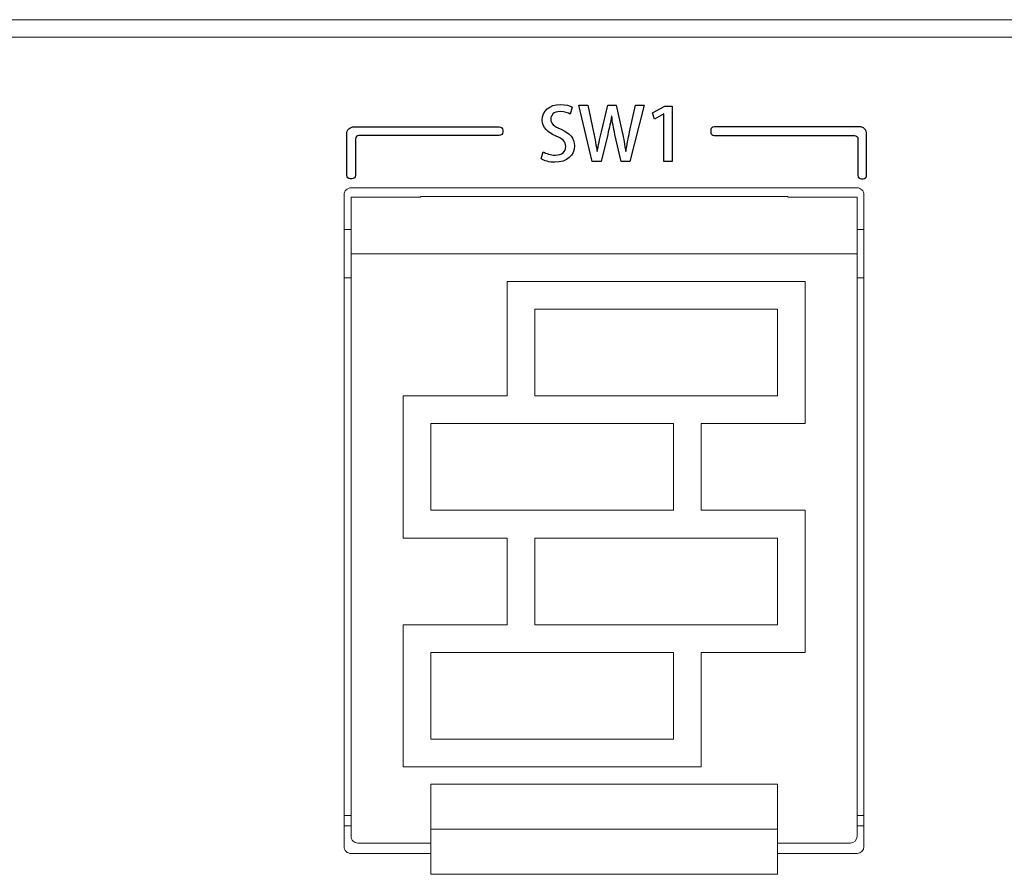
# Model space of a CAD drawing. Header units: millimetres. Extents: x -420 to 420, y -297 to 297.
# Tile 22 of 202: x -294 to -266, y -68 to -43. Entities that reach past the tile are written whole.
import ezdxf

# ---------------------------------------------------------------- set-up
doc = ezdxf.new("R2010")
doc.units = ezdxf.units.MM
doc.header["$MEASUREMENT"] = 0
doc.layers.add('layer 1', color=7, linetype='Continuous')

msp = doc.modelspace()

# ---------------------------------------------------------------- linework, layer by layer
at = {"layer": 'layer 1', "lineweight": 9}
for points in [[(-319.2105, -43.2013), (-319.2105, -43.2013), (-264.2095, -43.2013), (-264.2095, -43.2013)], [(-319.2105, -43.7013), (-319.2105, -43.7013), (-264.2095, -43.7013), (-264.2095, -43.7013)], [(-284.7099, -48.2514), (-284.7099, -48.2514), (-284.7099, -67.0518), (-284.7099, -67.0518)], [(-269.9096, -48.0514), (-269.9096, -48.0514), (-284.5099, -48.0514), (-284.5099, -48.0514)], [(-269.7096, -67.0518), (-269.7096, -67.0518), (-269.7096, -48.2514), (-269.7096, -48.2514)], [(-282.5098, -48.318), (-282.5098, -48.318), (-284.5099, -48.318), (-284.5099, -48.318)], [(-284.5099, -48.3218), (-284.5099, -48.3218), (-284.5099, -48.318), (-284.5099, -48.318)], [(-282.5098, -48.3218), (-282.5098, -48.3218), (-284.5099, -48.3218), (-284.5099, -48.3218)], [(-284.5099, -48.3218), (-284.5099, -48.3218), (-284.5099, -49.9514), (-284.5099, -49.9514)], [(-271.9096, -48.3014), (-271.9096, -48.3014), (-282.5098, -48.3014), (-282.5098, -48.3014)], [(-282.5098, -48.3218), (-282.5098, -48.3218), (-282.5098, -48.3014), (-282.5098, -48.3014)], [(-271.9096, -48.3014), (-271.9096, -48.3014), (-271.9096, -48.3218), (-271.9096, -48.3218)], [(-269.9096, -48.318), (-269.9096, -48.318), (-271.9096, -48.318), (-271.9096, -48.318)], [(-269.9096, -48.3218), (-269.9096, -48.3218), (-271.9096, -48.3218), (-271.9096, -48.3218)], [(-269.9096, -48.318), (-269.9096, -48.318), (-269.9096, -48.3218), (-269.9096, -48.3218)], [(-269.9096, -48.3218), (-269.9096, -48.3218), (-269.9096, -49.9514), (-269.9096, -49.9514)], [(-284.7099, -49.2514), (-284.7099, -49.2514), (-284.5099, -49.2514), (-284.5099, -49.2514)], [(-269.7096, -49.2514), (-269.7096, -49.2514), (-269.9096, -49.2514), (-269.9096, -49.2514)], [(-284.5099, -49.9514), (-284.5099, -49.9514), (-284.5099, -66.7518), (-284.5099, -66.7518)], [(-269.9096, -49.9514), (-269.9096, -49.9514), (-284.5099, -49.9514), (-284.5099, -49.9514)], [(-269.9096, -49.9514), (-269.9096, -49.9514), (-269.9096, -66.7518), (-269.9096, -66.7518)], [(-284.7099, -50.6515), (-284.7099, -50.6515), (-284.5099, -50.6515), (-284.5099, -50.6515)], [(-280.0098, -54.0515), (-280.0098, -54.0515), (-280.0098, -50.7515), (-280.0098, -50.7515)], [(-280.0098, -50.7515), (-280.0098, -50.7515), (-271.4096, -50.7515), (-271.4096, -50.7515)], [(-271.4096, -54.8515), (-271.4096, -54.8515), (-271.4096, -50.7515), (-271.4096, -50.7515)], [(-269.7096, -50.6515), (-269.7096, -50.6515), (-269.9096, -50.6515), (-269.9096, -50.6515)], [(-279.2098, -54.0515), (-279.2098, -54.0515), (-279.2098, -51.5515), (-279.2098, -51.5515)], [(-279.2098, -51.5515), (-279.2098, -51.5515), (-272.2096, -51.5515), (-272.2096, -51.5515)], [(-272.2096, -54.0515), (-272.2096, -54.0515), (-272.2096, -51.5515), (-272.2096, -51.5515)], [(-283.0099, -54.0515), (-283.0099, -54.0515), (-280.0098, -54.0515), (-280.0098, -54.0515)], [(-283.0099, -58.1516), (-283.0099, -58.1516), (-283.0099, -54.0515), (-283.0099, -54.0515)], [(-279.2098, -54.0515), (-279.2098, -54.0515), (-272.2096, -54.0515), (-272.2096, -54.0515)], [(-282.2098, -54.8515), (-282.2098, -54.8515), (-275.2097, -54.8515), (-275.2097, -54.8515)], [(-282.2098, -57.3516), (-282.2098, -57.3516), (-282.2098, -54.8515), (-282.2098, -54.8515)], [(-275.2097, -57.3516), (-275.2097, -57.3516), (-275.2097, -54.8515), (-275.2097, -54.8515)], [(-274.4097, -57.3516), (-274.4097, -57.3516), (-274.4097, -54.8515), (-274.4097, -54.8515)], [(-274.4097, -54.8515), (-274.4097, -54.8515), (-271.4096, -54.8515), (-271.4096, -54.8515)], [(-282.2098, -57.3516), (-282.2098, -57.3516), (-275.2097, -57.3516), (-275.2097, -57.3516)], [(-274.4097, -57.3516), (-274.4097, -57.3516), (-271.4096, -57.3516), (-271.4096, -57.3516)], [(-271.4096, -61.4517), (-271.4096, -61.4517), (-271.4096, -57.3516), (-271.4096, -57.3516)], [(-283.0099, -58.1516), (-283.0099, -58.1516), (-280.0098, -58.1516), (-280.0098, -58.1516)], [(-280.0098, -60.6516), (-280.0098, -60.6516), (-280.0098, -58.1516), (-280.0098, -58.1516)], [(-279.2098, -58.1516), (-279.2098, -58.1516), (-272.2096, -58.1516), (-272.2096, -58.1516)], [(-279.2098, -60.6516), (-279.2098, -60.6516), (-279.2098, -58.1516), (-279.2098, -58.1516)], [(-272.2096, -60.6516), (-272.2096, -60.6516), (-272.2096, -58.1516), (-272.2096, -58.1516)], [(-283.0099, -60.6516), (-283.0099, -60.6516), (-280.0098, -60.6516), (-280.0098, -60.6516)], [(-283.0099, -64.7517), (-283.0099, -64.7517), (-283.0099, -60.6516), (-283.0099, -60.6516)], [(-279.2098, -60.6516), (-279.2098, -60.6516), (-272.2096, -60.6516), (-272.2096, -60.6516)], [(-282.2098, -61.4517), (-282.2098, -61.4517), (-275.2097, -61.4517), (-275.2097, -61.4517)], [(-282.2098, -63.9517), (-282.2098, -63.9517), (-282.2098, -61.4517), (-282.2098, -61.4517)], [(-275.2097, -63.9517), (-275.2097, -63.9517), (-275.2097, -61.4517), (-275.2097, -61.4517)], [(-274.4097, -64.7517), (-274.4097, -64.7517), (-274.4097, -61.4517), (-274.4097, -61.4517)], [(-274.4097, -61.4517), (-274.4097, -61.4517), (-271.4096, -61.4517), (-271.4096, -61.4517)], [(-282.2098, -63.9517), (-282.2098, -63.9517), (-275.2097, -63.9517), (-275.2097, -63.9517)], [(-283.0099, -64.7517), (-283.0099, -64.7517), (-274.4097, -64.7517), (-274.4097, -64.7517)], [(-272.2096, -65.2545), (-272.2096, -65.2545), (-282.2098, -65.2545), (-282.2098, -65.2545)], [(-282.2098, -65.2545), (-282.2098, -65.2545), (-282.2098, -66.5546), (-282.2098, -66.5546)], [(-272.2096, -65.2545), (-272.2096, -65.2545), (-272.2096, -66.5546), (-272.2096, -66.5546)], [(-284.7099, -66.1517), (-284.7099, -66.1517), (-284.5099, -66.1517), (-284.5099, -66.1517)], [(-269.9096, -66.1517), (-269.9096, -66.1517), (-269.7096, -66.1517), (-269.7096, -66.1517)], [(-284.5099, -66.4518), (-284.5099, -66.4518), (-284.7099, -66.4518), (-284.7099, -66.4518)], [(-269.7096, -66.4518), (-269.7096, -66.4518), (-269.9096, -66.4518), (-269.9096, -66.4518)], [(-272.2096, -66.5546), (-272.2096, -66.5546), (-282.2098, -66.5546), (-282.2098, -66.5546)], [(-282.2098, -66.5546), (-282.2098, -66.5546), (-282.2098, -67.8518), (-282.2098, -67.8518)], [(-272.2096, -66.5546), (-272.2096, -66.5546), (-272.2096, -67.8518), (-272.2096, -67.8518)], [(-270.1096, -66.9518), (-269.9992, -66.9518), (-269.9096, -66.8622), (-269.9096, -66.7518)], [(-282.2098, -66.9518), (-282.2098, -66.9518), (-284.3099, -66.9518), (-284.3099, -66.9518)], [(-270.1096, -66.9518), (-270.1096, -66.9518), (-272.2096, -66.9518), (-272.2096, -66.9518)], [(-284.5099, -67.2518), (-284.5099, -67.2518), (-282.2098, -67.2518), (-282.2098, -67.2518)], [(-272.2096, -67.2518), (-272.2096, -67.2518), (-269.9096, -67.2518), (-269.9096, -67.2518)], [(-269.9096, -67.2518), (-269.7992, -67.2518), (-269.7096, -67.1622), (-269.7096, -67.0518)], [(-272.2096, -67.8518), (-272.2096, -67.8518), (-282.2098, -67.8518), (-282.2098, -67.8518)]]:
    msp.add_open_spline(points, degree=3, dxfattribs=at)
at = {"layer": 'layer 1'}
for points, knots in [([(-278.1268, -45.7201), (-278.1967, -45.6841), (-278.3131, -45.646), (-278.4676, -45.646), (-278.4676, -45.646), (-278.7893, -45.646), (-278.9947, -45.8386), (-278.9947, -46.0948), (-278.9947, -46.0948), (-278.9947, -46.3149), (-278.8317, -46.461), (-278.5904, -46.5583), (-278.5904, -46.5583), (-278.3978, -46.6388), (-278.3152, -46.7234), (-278.3152, -46.861), (-278.3152, -46.861), (-278.3152, -47.0071), (-278.4232, -47.1065), (-278.6158, -47.1065), (-278.6158, -47.1065), (-278.7491, -47.1065), (-278.8804, -47.0642), (-278.9671, -47.0113), (-278.9671, -47.0113), (-278.9671, -47.0113), (-279.0222, -47.2166), (-279.0222, -47.2166), (-279.0222, -47.2166), (-278.9439, -47.2695), (-278.783, -47.314), (-278.6306, -47.314), (-278.6306, -47.314), (-278.2665, -47.314), (-278.0654, -47.1108), (-278.0654, -46.8398), (-278.0654, -46.8398), (-278.0654, -46.6176), (-278.1903, -46.4758), (-278.4507, -46.3615), (-278.4507, -46.3615), (-278.656, -46.2726), (-278.747, -46.2048), (-278.747, -46.0672), (-278.747, -46.0672), (-278.747, -45.9635), (-278.6666, -45.8513), (-278.474, -45.8513), (-278.474, -45.8513), (-278.3406, -45.8513), (-278.239, -45.8937), (-278.1861, -45.9233), (-278.1861, -45.9233), (-278.1861, -45.9233), (-278.1268, -45.7201), (-278.1268, -45.7201)], [0, 0, 0, 0, 0.0666667, 0.0666667, 0.0666667, 0.0666667, 0.1333333, 0.1333333, 0.1333333, 0.1333333, 0.2, 0.2, 0.2, 0.2, 0.2666667, 0.2666667, 0.2666667, 0.2666667, 0.3333333, 0.3333333, 0.3333333, 0.3333333, 0.4, 0.4, 0.4, 0.4, 0.4666667, 0.4666667, 0.4666667, 0.4666667, 0.5333333, 0.5333333, 0.5333333, 0.5333333, 0.6, 0.6, 0.6, 0.6, 0.6666667, 0.6666667, 0.6666667, 0.6666667, 0.7333333, 0.7333333, 0.7333333, 0.7333333, 0.8, 0.8, 0.8, 0.8, 0.8666667, 0.8666667, 0.8666667, 0.8666667, 1, 1, 1, 1]), ([(-276.298, -45.6693), (-276.298, -45.6693), (-276.4716, -46.4345), (-276.4716, -46.4345), (-276.4716, -46.4345), (-276.5139, -46.6321), (-276.552, -46.8144), (-276.5795, -47.0049), (-276.5795, -47.0049), (-276.5795, -47.0049), (-276.5859, -47.0049), (-276.5859, -47.0049), (-276.5859, -47.0049), (-276.6091, -46.8187), (-276.6472, -46.6321), (-276.6875, -46.4412), (-276.6875, -46.4412), (-276.6875, -46.4412), (-276.8568, -45.6693), (-276.8568, -45.6693), (-276.8568, -45.6693), (-276.8568, -45.6693), (-277.1023, -45.6693), (-277.1023, -45.6693), (-277.1023, -45.6693), (-277.1023, -45.6693), (-277.2865, -46.437), (-277.2865, -46.437), (-277.2865, -46.437), (-277.3331, -46.6426), (-277.3796, -46.8335), (-277.405, -47.0071), (-277.405, -47.0071), (-277.405, -47.0071), (-277.4093, -47.0071), (-277.4093, -47.0071), (-277.4093, -47.0071), (-277.4368, -46.8398), (-277.4728, -46.6405), (-277.513, -46.4412), (-277.513, -46.4412), (-277.513, -46.4412), (-277.6738, -45.6693), (-277.6738, -45.6693), (-277.6738, -45.6693), (-277.6738, -45.6693), (-277.9342, -45.6693), (-277.9342, -45.6693), (-277.9342, -45.6693), (-277.9342, -45.6693), (-277.5553, -47.2907), (-277.5553, -47.2907), (-277.5553, -47.2907), (-277.5553, -47.2907), (-277.2971, -47.2907), (-277.2971, -47.2907), (-277.2971, -47.2907), (-277.2971, -47.2907), (-277.1045, -46.5089), (-277.1045, -46.5089), (-277.1045, -46.5089), (-277.0558, -46.3153), (-277.0198, -46.1561), (-276.9944, -45.9826), (-276.9944, -45.9826), (-276.9944, -45.9826), (-276.988, -45.9826), (-276.988, -45.9826), (-276.988, -45.9826), (-276.969, -46.1561), (-276.9372, -46.3195), (-276.8949, -46.5082), (-276.8949, -46.5082), (-276.8949, -46.5082), (-276.7192, -47.2907), (-276.7192, -47.2907), (-276.7192, -47.2907), (-276.7192, -47.2907), (-276.4631, -47.2907), (-276.4631, -47.2907), (-276.4631, -47.2907), (-276.4631, -47.2907), (-276.0482, -45.6693), (-276.0482, -45.6693), (-276.0482, -45.6693), (-276.0482, -45.6693), (-276.298, -45.6693), (-276.298, -45.6693)], [0, 0, 0, 0, 0.0434783, 0.0434783, 0.0434783, 0.0434783, 0.0869565, 0.0869565, 0.0869565, 0.0869565, 0.1304348, 0.1304348, 0.1304348, 0.1304348, 0.173913, 0.173913, 0.173913, 0.173913, 0.2173913, 0.2173913, 0.2173913, 0.2173913, 0.2608696, 0.2608696, 0.2608696, 0.2608696, 0.3043478, 0.3043478, 0.3043478, 0.3043478, 0.3478261, 0.3478261, 0.3478261, 0.3478261, 0.3913043, 0.3913043, 0.3913043, 0.3913043, 0.4347826, 0.4347826, 0.4347826, 0.4347826, 0.4782609, 0.4782609, 0.4782609, 0.4782609, 0.5217391, 0.5217391, 0.5217391, 0.5217391, 0.5652174, 0.5652174, 0.5652174, 0.5652174, 0.6086957, 0.6086957, 0.6086957, 0.6086957, 0.6521739, 0.6521739, 0.6521739, 0.6521739, 0.6956522, 0.6956522, 0.6956522, 0.6956522, 0.7391304, 0.7391304, 0.7391304, 0.7391304, 0.7826087, 0.7826087, 0.7826087, 0.7826087, 0.826087, 0.826087, 0.826087, 0.826087, 0.8695652, 0.8695652, 0.8695652, 0.8695652, 0.9130435, 0.9130435, 0.9130435, 0.9130435, 1, 1, 1, 1]), ([(-275.2439, -47.2907), (-275.2439, -47.2907), (-275.2439, -45.6968), (-275.2439, -45.6968), (-275.2439, -45.6968), (-275.2439, -45.6968), (-275.4513, -45.6968), (-275.4513, -45.6968), (-275.4513, -45.6968), (-275.4513, -45.6968), (-275.8111, -45.8894), (-275.8111, -45.8894), (-275.8111, -45.8894), (-275.8111, -45.8894), (-275.7561, -46.0694), (-275.7561, -46.0694), (-275.7561, -46.0694), (-275.7561, -46.0694), (-275.4873, -45.9212), (-275.4873, -45.9212), (-275.4873, -45.9212), (-275.4873, -45.9212), (-275.4831, -45.9212), (-275.4831, -45.9212), (-275.4831, -45.9212), (-275.4831, -45.9212), (-275.4831, -47.2907), (-275.4831, -47.2907), (-275.4831, -47.2907), (-275.4831, -47.2907), (-275.2439, -47.2907), (-275.2439, -47.2907)], [0, 0, 0, 0, 0.1111111, 0.1111111, 0.1111111, 0.1111111, 0.2222222, 0.2222222, 0.2222222, 0.2222222, 0.3333333, 0.3333333, 0.3333333, 0.3333333, 0.4444444, 0.4444444, 0.4444444, 0.4444444, 0.5555556, 0.5555556, 0.5555556, 0.5555556, 0.6666667, 0.6666667, 0.6666667, 0.6666667, 0.7777778, 0.7777778, 0.7777778, 0.7777778, 1, 1, 1, 1]), ([(-284.3831, -47.6916), (-284.3831, -47.6916), (-284.3831, -46.6416), (-284.3831, -46.6416), (-284.3831, -46.6416), (-284.3831, -46.6151), (-284.3726, -46.5897), (-284.3539, -46.5709), (-284.3539, -46.5709), (-284.3351, -46.5522), (-284.3096, -46.5416), (-284.2831, -46.5416), (-284.2831, -46.5416), (-284.2831, -46.5416), (-280.2331, -46.5416), (-280.2331, -46.5416), (-280.2331, -46.5416), (-280.2066, -46.5416), (-280.1811, -46.531), (-280.1624, -46.5122), (-280.1624, -46.5122), (-280.1436, -46.4935), (-280.1331, -46.4681), (-280.1331, -46.4416), (-280.1331, -46.4416), (-280.1331, -46.4416), (-280.1331, -46.3916), (-280.1331, -46.3916), (-280.1331, -46.3916), (-280.1331, -46.3651), (-280.1437, -46.3396), (-280.1625, -46.3209), (-280.1625, -46.3209), (-280.1812, -46.3021), (-280.2066, -46.2916), (-280.2331, -46.2916), (-280.2331, -46.2916), (-280.2331, -46.2916), (-284.4331, -46.2916), (-284.4331, -46.2916), (-284.4331, -46.2916), (-284.4862, -46.2916), (-284.5371, -46.3128), (-284.5746, -46.3503), (-284.5746, -46.3503), (-284.6121, -46.3879), (-284.6331, -46.4385), (-284.6331, -46.4916), (-284.6331, -46.4916), (-284.6331, -46.4916), (-284.6331, -47.6916), (-284.6331, -47.6916), (-284.6331, -47.6916), (-284.6331, -47.7181), (-284.6225, -47.7436), (-284.6037, -47.7623), (-284.6037, -47.7623), (-284.585, -47.7811), (-284.5596, -47.7916), (-284.5331, -47.7916), (-284.5331, -47.7916), (-284.5331, -47.7916), (-284.4831, -47.7916), (-284.4831, -47.7916), (-284.4831, -47.7916), (-284.4566, -47.7916), (-284.4311, -47.781), (-284.4124, -47.7622), (-284.4124, -47.7622), (-284.3936, -47.7435), (-284.3831, -47.7181), (-284.3831, -47.6916)], [0, 0, 0, 0, 0.0526316, 0.0526316, 0.0526316, 0.0526316, 0.1052632, 0.1052632, 0.1052632, 0.1052632, 0.1578947, 0.1578947, 0.1578947, 0.1578947, 0.2105263, 0.2105263, 0.2105263, 0.2105263, 0.2631579, 0.2631579, 0.2631579, 0.2631579, 0.3157895, 0.3157895, 0.3157895, 0.3157895, 0.3684211, 0.3684211, 0.3684211, 0.3684211, 0.4210526, 0.4210526, 0.4210526, 0.4210526, 0.4736842, 0.4736842, 0.4736842, 0.4736842, 0.5263158, 0.5263158, 0.5263158, 0.5263158, 0.5789474, 0.5789474, 0.5789474, 0.5789474, 0.6315789, 0.6315789, 0.6315789, 0.6315789, 0.6842105, 0.6842105, 0.6842105, 0.6842105, 0.7368421, 0.7368421, 0.7368421, 0.7368421, 0.7894737, 0.7894737, 0.7894737, 0.7894737, 0.8421053, 0.8421053, 0.8421053, 0.8421053, 0.8947368, 0.8947368, 0.8947368, 0.8947368, 1, 1, 1, 1]), ([(-269.9831, -46.5416), (-269.9831, -46.5416), (-274.0331, -46.5416), (-274.0331, -46.5416), (-274.0331, -46.5416), (-274.0596, -46.5416), (-274.085, -46.5311), (-274.1038, -46.5124), (-274.1038, -46.5124), (-274.1225, -46.4936), (-274.1331, -46.4681), (-274.1331, -46.4416), (-274.1331, -46.4416), (-274.1331, -46.4416), (-274.1331, -46.3916), (-274.1331, -46.3916), (-274.1331, -46.3916), (-274.1331, -46.3651), (-274.1226, -46.3397), (-274.1039, -46.3209), (-274.1039, -46.3209), (-274.0851, -46.3022), (-274.0596, -46.2916), (-274.0331, -46.2916), (-274.0331, -46.2916), (-274.0331, -46.2916), (-269.8331, -46.2916), (-269.8331, -46.2916), (-269.8331, -46.2916), (-269.7801, -46.2916), (-269.7292, -46.3126), (-269.6917, -46.3501), (-269.6917, -46.3501), (-269.6542, -46.3875), (-269.6331, -46.4386), (-269.6331, -46.4916), (-269.6331, -46.4916), (-269.6331, -46.4916), (-269.6331, -47.6916), (-269.6331, -47.6916), (-269.6331, -47.6916), (-269.6331, -47.7181), (-269.6436, -47.7435), (-269.6623, -47.7623), (-269.6623, -47.7623), (-269.6811, -47.781), (-269.7066, -47.7916), (-269.7331, -47.7916), (-269.7331, -47.7916), (-269.7331, -47.7916), (-269.7831, -47.7916), (-269.7831, -47.7916), (-269.7831, -47.7916), (-269.8096, -47.7916), (-269.835, -47.7811), (-269.8538, -47.7624), (-269.8538, -47.7624), (-269.8725, -47.7436), (-269.8831, -47.7181), (-269.8831, -47.6916), (-269.8831, -47.6916), (-269.8831, -47.6916), (-269.8831, -46.6416), (-269.8831, -46.6416), (-269.8831, -46.6416), (-269.8831, -46.6151), (-269.8937, -46.5896), (-269.9125, -46.5709), (-269.9125, -46.5709), (-269.9312, -46.5521), (-269.9566, -46.5416), (-269.9831, -46.5416)], [0, 0, 0, 0, 0.0526316, 0.0526316, 0.0526316, 0.0526316, 0.1052632, 0.1052632, 0.1052632, 0.1052632, 0.1578947, 0.1578947, 0.1578947, 0.1578947, 0.2105263, 0.2105263, 0.2105263, 0.2105263, 0.2631579, 0.2631579, 0.2631579, 0.2631579, 0.3157895, 0.3157895, 0.3157895, 0.3157895, 0.3684211, 0.3684211, 0.3684211, 0.3684211, 0.4210526, 0.4210526, 0.4210526, 0.4210526, 0.4736842, 0.4736842, 0.4736842, 0.4736842, 0.5263158, 0.5263158, 0.5263158, 0.5263158, 0.5789474, 0.5789474, 0.5789474, 0.5789474, 0.6315789, 0.6315789, 0.6315789, 0.6315789, 0.6842105, 0.6842105, 0.6842105, 0.6842105, 0.7368421, 0.7368421, 0.7368421, 0.7368421, 0.7894737, 0.7894737, 0.7894737, 0.7894737, 0.8421053, 0.8421053, 0.8421053, 0.8421053, 0.8947368, 0.8947368, 0.8947368, 0.8947368, 1, 1, 1, 1])]:
    msp.add_open_spline(points, degree=3, knots=knots, dxfattribs=at)
at = {"layer": 'layer 1', "lineweight": 9}
for points in [[(-284.5099, -48.0514), (-284.5629, -48.0514), (-284.6139, -48.0724), (-284.6513, -48.11), (-284.6513, -48.11), (-284.6889, -48.1474), (-284.7099, -48.1982), (-284.7099, -48.2514)], [(-269.7096, -48.2514), (-269.7096, -48.1982), (-269.7308, -48.1474), (-269.7682, -48.11), (-269.7682, -48.11), (-269.8058, -48.0724), (-269.8566, -48.0514), (-269.9096, -48.0514)], [(-284.5099, -66.7518), (-284.5099, -66.8048), (-284.4889, -66.8556), (-284.4513, -66.8932), (-284.4513, -66.8932), (-284.4139, -66.9306), (-284.3629, -66.9518), (-284.3099, -66.9518)], [(-284.7099, -67.0518), (-284.7099, -67.1048), (-284.6889, -67.1556), (-284.6513, -67.1932), (-284.6513, -67.1932), (-284.6139, -67.2306), (-284.5629, -67.2518), (-284.5099, -67.2518)]]:
    msp.add_open_spline(points, degree=3, knots=[0, 0, 0, 0, 0.3333333, 0.3333333, 0.3333333, 0.3333333, 1, 1, 1, 1], dxfattribs=at)

doc.saveas('drawing.dxf')
